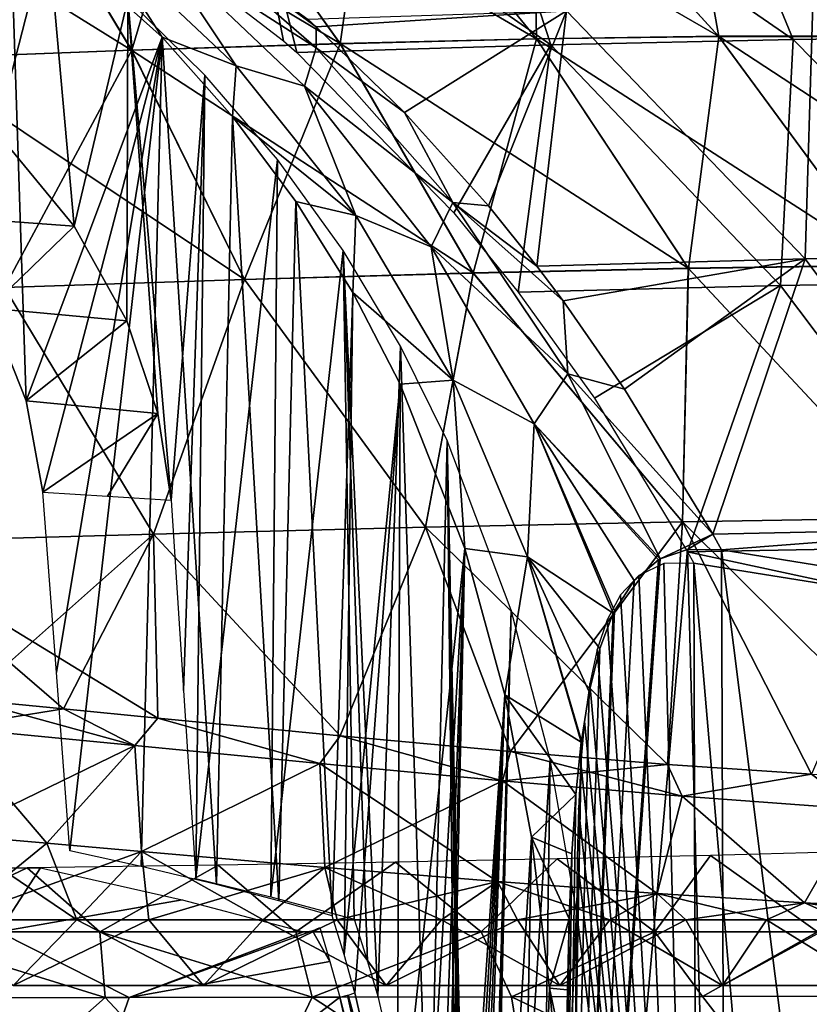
# Model space of a CAD drawing. Header units: millimetres. Extents: x -148 to 148, y -43 to 91.
# Tile 105 of 149: x 42 to 73, y 7 to 46. Entities that reach past the tile are written whole.
import ezdxf

# ---------------------------------------------------------------- set-up
doc = ezdxf.new("R2010")
doc.units = ezdxf.units.MM
doc.header["$LTSCALE"] = 65.185185
for name, color, linetype in [('1', 7, 'CONTINUOUS'), ('10', 7, 'CONTINUOUS'), ('13', 7, 'CONTINUOUS'), ('179', 7, 'CONTINUOUS'), ('184', 7, 'CONTINUOUS'), ('187', 7, 'CONTINUOUS'), ('192', 7, 'CONTINUOUS'), ('193', 7, 'CONTINUOUS'), ('2', 7, 'CONTINUOUS'), ('202', 7, 'CONTINUOUS'), ('204', 7, 'CONTINUOUS'), ('206', 7, 'CONTINUOUS'), ('213', 7, 'CONTINUOUS'), ('228', 7, 'CONTINUOUS'), ('229', 7, 'CONTINUOUS'), ('238', 7, 'CONTINUOUS'), ('268', 7, 'CONTINUOUS'), ('290', 7, 'CONTINUOUS'), ('293', 7, 'CONTINUOUS'), ('6', 7, 'CONTINUOUS'), ('7', 7, 'CONTINUOUS'), ('8', 7, 'CONTINUOUS'), ('9', 7, 'CONTINUOUS')]:
    doc.layers.add(name, color=color, linetype=linetype)

msp = doc.modelspace()

# ---------------------------------------------------------------- linework, layer by layer
at = {"layer": '1', "color": 254, "linetype": 'Continuous', "true_color": 0xb0e0e6}
for points in [[(55.674, 53.73, -38.037), (54.478, 45.306, -46.581), (48.597, 53.561, -41.659), (55.674, 53.73, -38.037)], [(62.396, 45.495, -42.561), (54.478, 45.306, -46.581), (55.674, 53.73, -38.037), (62.396, 45.495, -42.561)], [(62.254, 53.811, -34.049), (62.396, 45.495, -42.561), (55.674, 53.73, -38.037), (62.254, 53.811, -34.049)], [(69.739, 45.596, -38.12), (62.396, 45.495, -42.561), (62.254, 53.811, -34.049), (69.739, 45.596, -38.12)], [(68.268, 53.797, -29.74), (69.739, 45.596, -38.12), (62.254, 53.811, -34.049), (68.268, 53.797, -29.74)], [(76.426, 45.598, -33.31), (69.739, 45.596, -38.12), (68.268, 53.797, -29.74), (76.426, 45.598, -33.31)], [(73.655, 53.677, -25.158), (76.426, 45.598, -33.31), (68.268, 53.797, -29.74), (73.655, 53.677, -25.158)], [(46.07, 45.04, -50.131), (37.263, 44.708, -53.169), (41.094, 53.315, -44.874), (46.07, 45.04, -50.131)], [(48.597, 53.561, -41.659), (46.07, 45.04, -50.131), (41.094, 53.315, -44.874), (48.597, 53.561, -41.659)], [(54.478, 45.306, -46.581), (46.07, 45.04, -50.131), (48.597, 53.561, -41.659), (54.478, 45.306, -46.581)], [(54.478, 45.306, -46.581), (50.616, 35.796, -54.8), (46.07, 45.04, -50.131), (54.478, 45.306, -46.581)], [(59.843, 36.057, -50.959), (50.616, 35.796, -54.8), (54.478, 45.306, -46.581), (59.843, 36.057, -50.959)], [(62.396, 45.495, -42.561), (59.843, 36.057, -50.959), (54.478, 45.306, -46.581), (62.396, 45.495, -42.561)], [(68.518, 36.249, -46.593), (59.843, 36.057, -50.959), (62.396, 45.495, -42.561), (68.518, 36.249, -46.593)], [(69.739, 45.596, -38.12), (68.518, 36.249, -46.593), (62.396, 45.495, -42.561), (69.739, 45.596, -38.12)], [(76.541, 36.359, -41.755), (68.518, 36.249, -46.593), (69.739, 45.596, -38.12), (76.541, 36.359, -41.755)], [(76.426, 45.598, -33.31), (76.541, 36.359, -41.755), (69.739, 45.596, -38.12), (76.426, 45.598, -33.31)], [(46.07, 45.04, -50.131), (40.94, 35.477, -58.067), (37.263, 44.708, -53.169), (46.07, 45.04, -50.131)], [(50.616, 35.796, -54.8), (40.94, 35.477, -58.067), (46.07, 45.04, -50.131), (50.616, 35.796, -54.8)], [(59.843, 36.057, -50.959), (68.518, 36.249, -46.593), (68.275, 26.034, -52.976), (59.843, 36.057, -50.959)], [(68.275, 26.034, -52.976), (68.518, 36.249, -46.593), (77.894, 26.188, -47.783), (68.275, 26.034, -52.976)], [(68.518, 36.249, -46.593), (76.541, 36.359, -41.755), (77.894, 26.188, -47.783), (68.518, 36.249, -46.593)], [(40.94, 35.477, -58.067), (50.616, 35.796, -54.8), (46.944, 25.531, -61.42), (40.94, 35.477, -58.067)], [(46.944, 25.531, -61.42), (50.616, 35.796, -54.8), (57.913, 25.81, -57.544), (46.944, 25.531, -61.42)], [(50.616, 35.796, -54.8), (59.843, 36.057, -50.959), (57.913, 25.81, -57.544), (50.616, 35.796, -54.8)], [(57.913, 25.81, -57.544), (59.843, 36.057, -50.959), (68.275, 26.034, -52.976), (57.913, 25.81, -57.544)], [(35.515, 25.209, -64.545), (40.94, 35.477, -58.067), (46.944, 25.531, -61.42), (35.515, 25.209, -64.545)], [(46.944, 25.531, -61.42), (57.913, 25.81, -57.544), (54.481, 17.397, -62.423), (46.944, 25.531, -61.42)], [(54.481, 17.397, -62.423), (57.913, 25.81, -57.544), (61.347, 16.769, -60.184), (54.481, 17.397, -62.423)], [(57.913, 25.81, -57.544), (68.275, 26.034, -52.976), (61.347, 16.769, -60.184), (57.913, 25.81, -57.544)], [(61.347, 16.769, -60.184), (68.275, 26.034, -52.976), (67.674, 16.254, -57.781), (61.347, 16.769, -60.184)], [(67.674, 16.254, -57.781), (68.275, 26.034, -52.976), (73.482, 15.858, -55.249), (67.674, 16.254, -57.781)], [(68.275, 26.034, -52.976), (77.894, 26.188, -47.783), (73.482, 15.858, -55.249), (68.275, 26.034, -52.976)], [(35.515, 25.209, -64.545), (46.944, 25.531, -61.42), (39.433, 18.873, -66.179), (35.515, 25.209, -64.545)], [(39.433, 18.873, -66.179), (46.944, 25.531, -61.42), (43.32, 18.491, -65.348), (39.433, 18.873, -66.179)], [(43.32, 18.491, -65.348), (46.944, 25.531, -61.42), (47.128, 18.113, -64.443), (43.32, 18.491, -65.348)], [(47.128, 18.113, -64.443), (46.944, 25.531, -61.42), (54.481, 17.397, -62.423), (47.128, 18.113, -64.443)]]:
    msp.add_3dface(points, dxfattribs=at)
at = {"layer": '10', "color": 254, "linetype": 'Continuous', "true_color": 0xb0e0e6}
for points in [[(39.433, 18.873, 66.179), (38.652, 17.739, 66.737), (46.199, 17.011, 65.073), (39.433, 18.873, 66.179)], [(43.321, 18.491, 65.348), (39.433, 18.873, 66.179), (46.199, 17.011, 65.073), (43.321, 18.491, 65.348)], [(47.129, 18.113, 64.442), (43.321, 18.491, 65.348), (46.199, 17.011, 65.073), (47.129, 18.113, 64.442)], [(47.129, 18.113, 64.442), (46.199, 17.011, 65.073), (53.661, 16.285, 63.073), (47.129, 18.113, 64.442)], [(54.481, 17.397, 62.423), (47.129, 18.113, 64.442), (53.661, 16.285, 63.073), (54.481, 17.397, 62.423)], [(38.775, 13.407, 67.453), (42.656, 13.073, 66.635), (38.652, 17.739, 66.737), (38.775, 13.407, 67.453)], [(38.652, 17.739, 66.737), (42.656, 13.073, 66.635), (46.199, 17.011, 65.073), (38.652, 17.739, 66.737)], [(54.481, 17.397, 62.423), (53.661, 16.285, 63.073), (61.022, 15.594, 60.717), (54.481, 17.397, 62.423)], [(61.348, 16.769, 60.183), (54.481, 17.397, 62.423), (61.022, 15.594, 60.717), (61.348, 16.769, 60.183)], [(42.656, 13.073, 66.635), (46.469, 12.74, 65.743), (46.199, 17.011, 65.073), (42.656, 13.073, 66.635)], [(46.199, 17.011, 65.073), (46.469, 12.74, 65.743), (53.661, 16.285, 63.073), (46.199, 17.011, 65.073)], [(61.348, 16.769, 60.183), (61.022, 15.594, 60.717), (68.262, 14.972, 57.983), (61.348, 16.769, 60.183)], [(67.675, 16.254, 57.781), (61.348, 16.769, 60.183), (68.262, 14.972, 57.983), (67.675, 16.254, 57.781)], [(46.469, 12.74, 65.743), (53.86, 12.101, 63.745), (53.661, 16.285, 63.073), (46.469, 12.74, 65.743)], [(53.86, 12.101, 63.745), (60.816, 11.529, 61.517), (53.661, 16.285, 63.073), (53.86, 12.101, 63.745)], [(53.661, 16.285, 63.073), (60.816, 11.529, 61.517), (61.022, 15.594, 60.717), (53.661, 16.285, 63.073)], [(73.483, 15.858, 55.249), (67.675, 16.254, 57.781), (68.262, 14.972, 57.983), (73.483, 15.858, 55.249)], [(60.816, 11.529, 61.517), (67.259, 11.047, 59.116), (61.022, 15.594, 60.717), (60.816, 11.529, 61.517)], [(61.022, 15.594, 60.717), (67.259, 11.047, 59.116), (68.262, 14.972, 57.983), (61.022, 15.594, 60.717)], [(73.483, 15.858, 55.249), (68.262, 14.972, 57.983), (75.356, 14.45, 54.841), (73.483, 15.858, 55.249)], [(67.259, 11.047, 59.116), (73.198, 10.665, 56.579), (68.262, 14.972, 57.983), (67.259, 11.047, 59.116)], [(68.262, 14.972, 57.983), (73.198, 10.665, 56.579), (75.356, 14.45, 54.841), (68.262, 14.972, 57.983)], [(73.198, 10.665, 56.579), (78.662, 10.379, 53.93), (75.356, 14.45, 54.841), (73.198, 10.665, 56.579)]]:
    msp.add_3dface(points, dxfattribs=at)
at = {"layer": '13', "color": 254, "linetype": 'Continuous', "true_color": 0xb0e0e6}
for points in [[(39.433, 18.873, -66.179), (43.32, 18.491, -65.348), (38.652, 17.739, -66.737), (39.433, 18.873, -66.179)], [(38.652, 17.739, -66.737), (43.32, 18.491, -65.348), (46.199, 17.011, -65.073), (38.652, 17.739, -66.737)], [(43.32, 18.491, -65.348), (47.128, 18.113, -64.443), (46.199, 17.011, -65.073), (43.32, 18.491, -65.348)], [(46.199, 17.011, -65.073), (47.128, 18.113, -64.443), (53.661, 16.285, -63.073), (46.199, 17.011, -65.073)], [(47.128, 18.113, -64.443), (54.481, 17.397, -62.423), (53.661, 16.285, -63.073), (47.128, 18.113, -64.443)], [(38.775, 13.408, -67.453), (38.652, 17.739, -66.737), (46.199, 17.011, -65.073), (38.775, 13.408, -67.453)], [(53.661, 16.285, -63.073), (54.481, 17.397, -62.423), (61.022, 15.594, -60.717), (53.661, 16.285, -63.073)], [(54.481, 17.397, -62.423), (61.347, 16.769, -60.184), (61.022, 15.594, -60.717), (54.481, 17.397, -62.423)], [(42.655, 13.073, -66.636), (38.775, 13.408, -67.453), (46.199, 17.011, -65.073), (42.655, 13.073, -66.636)], [(46.469, 12.74, -65.743), (42.655, 13.073, -66.636), (46.199, 17.011, -65.073), (46.469, 12.74, -65.743)], [(46.469, 12.74, -65.743), (46.199, 17.011, -65.073), (53.661, 16.285, -63.073), (46.469, 12.74, -65.743)], [(61.347, 16.769, -60.184), (67.674, 16.254, -57.781), (61.022, 15.594, -60.717), (61.347, 16.769, -60.184)], [(53.86, 12.101, -63.746), (46.469, 12.74, -65.743), (53.661, 16.285, -63.073), (53.86, 12.101, -63.746)], [(53.86, 12.101, -63.746), (53.661, 16.285, -63.073), (61.022, 15.594, -60.717), (53.86, 12.101, -63.746)], [(61.022, 15.594, -60.717), (67.674, 16.254, -57.781), (68.262, 14.972, -57.983), (61.022, 15.594, -60.717)], [(67.674, 16.254, -57.781), (73.482, 15.858, -55.249), (68.262, 14.972, -57.983), (67.674, 16.254, -57.781)], [(60.815, 11.529, -61.517), (53.86, 12.101, -63.746), (61.022, 15.594, -60.717), (60.815, 11.529, -61.517)], [(67.258, 11.047, -59.117), (60.815, 11.529, -61.517), (61.022, 15.594, -60.717), (67.258, 11.047, -59.117)], [(67.258, 11.047, -59.117), (61.022, 15.594, -60.717), (68.262, 14.972, -57.983), (67.258, 11.047, -59.117)], [(68.262, 14.972, -57.983), (73.482, 15.858, -55.249), (75.356, 14.45, -54.841), (68.262, 14.972, -57.983)], [(73.197, 10.665, -56.579), (67.258, 11.047, -59.117), (68.262, 14.972, -57.983), (73.197, 10.665, -56.579)], [(73.197, 10.665, -56.579), (68.262, 14.972, -57.983), (75.356, 14.45, -54.841), (73.197, 10.665, -56.579)], [(78.661, 10.38, -53.931), (73.197, 10.665, -56.579), (75.356, 14.45, -54.841), (78.661, 10.38, -53.931)]]:
    msp.add_3dface(points, dxfattribs=at)
at = {"layer": '179', "color": 7, "linetype": 'Continuous'}
for points in [[(73.532, 46.898, -57.767), (73.221, 36.628, -65.198), (63.607, 46.632, -62.424), (73.532, 46.898, -57.767)], [(83.463, 36.847, -60.084), (73.221, 36.628, -65.198), (73.532, 46.898, -57.767), (83.463, 36.847, -60.084)], [(53.173, 46.289, -66.485), (63.607, 46.632, -62.424), (53.51, 45.986, -66.588), (53.173, 46.289, -66.485)], [(53.51, 45.986, -66.588), (63.607, 46.632, -62.424), (57.074, 42.529, -67.741), (53.51, 45.986, -66.588)], [(63.607, 46.632, -62.424), (60.454, 38.764, -68.95), (57.074, 42.529, -67.741), (63.607, 46.632, -62.424)], [(62.405, 36.34, -69.698), (60.454, 38.764, -68.95), (63.607, 46.632, -62.424), (62.405, 36.34, -69.698)], [(73.221, 36.628, -65.198), (62.405, 36.34, -69.698), (63.607, 46.632, -62.424), (73.221, 36.628, -65.198)], [(62.405, 36.34, -69.698), (73.221, 36.628, -65.198), (63.46, 34.942, -70.119), (62.405, 36.34, -69.698)], [(73.221, 36.628, -65.198), (65.945, 31.381, -71.153), (63.46, 34.942, -70.119), (73.221, 36.628, -65.198)], [(69.495, 25.536, -72.725), (65.945, 31.381, -71.153), (73.221, 36.628, -65.198), (69.495, 25.536, -72.725)], [(81.325, 25.782, -67.6), (69.495, 25.536, -72.725), (73.221, 36.628, -65.198), (81.325, 25.782, -67.6)], [(83.463, 36.847, -60.084), (81.325, 25.782, -67.6), (73.221, 36.628, -65.198), (83.463, 36.847, -60.084)], [(81.325, 25.782, -67.6), (69.847, 24.901, -72.885), (69.495, 25.536, -72.725), (81.325, 25.782, -67.6)], [(77.273, 23.706, -70.425), (69.847, 24.901, -72.885), (81.325, 25.782, -67.6), (77.273, 23.706, -70.425)]]:
    msp.add_3dface(points, dxfattribs=at)
at = {"layer": '184', "color": 7, "linetype": 'Continuous'}
for points in [[(70.068, -34.448, -76.077), (63.231, -34.448, -78.096), (68.475, 24.91, -73.316), (70.068, -34.448, -76.077)], [(68.475, 24.91, -73.316), (63.231, -34.448, -78.096), (67.382, 24.536, -73.673), (68.475, 24.91, -73.316)], [(69.847, 24.901, -72.885), (70.068, -34.448, -76.077), (68.475, 24.91, -73.316), (69.847, 24.901, -72.885)], [(69.847, 24.901, -72.885), (77.273, 23.706, -70.425), (77.32, -34.448, -73.645), (69.847, 24.901, -72.885)], [(70.068, -34.448, -76.077), (69.847, 24.901, -72.885), (77.32, -34.448, -73.645), (70.068, -34.448, -76.077)], [(67.382, 24.536, -73.673), (63.231, -34.448, -78.096), (67.306, 24.494, -73.698), (67.382, 24.536, -73.673)], [(67.306, 24.494, -73.698), (63.231, -34.448, -78.096), (66.332, 23.671, -74.036), (67.306, 24.494, -73.698)], [(66.332, 23.671, -74.036), (63.231, -34.448, -78.096), (65.539, 22.446, -74.338), (66.332, 23.671, -74.036)], [(65.539, 22.446, -74.338), (63.231, -34.448, -78.096), (65.488, 22.342, -74.358), (65.539, 22.446, -74.338)], [(65.488, 22.342, -74.358), (63.231, -34.448, -78.096), (64.945, 20.926, -74.594), (65.488, 22.342, -74.358)], [(64.945, 20.926, -74.594), (63.231, -34.448, -78.096), (64.513, 19.177, -74.814), (64.945, 20.926, -74.594)], [(64.513, 19.177, -74.814), (63.231, -34.448, -78.096), (64.199, 17.208, -75.012), (64.513, 19.177, -74.814)], [(64.199, 17.208, -75.012), (63.231, -34.448, -78.096), (64.192, 17.154, -75.017), (64.199, 17.208, -75.012)], [(64.192, 17.154, -75.017), (63.231, -34.448, -78.096), (63.975, 15.036, -75.194), (64.192, 17.154, -75.017)], [(63.975, 15.036, -75.194), (63.231, -34.448, -78.096), (63.818, 12.645, -75.369), (63.975, 15.036, -75.194)], [(63.818, 12.645, -75.369), (63.231, -34.448, -78.096), (63.709, 10.021, -75.542), (63.818, 12.645, -75.369)], [(63.231, -34.448, -78.096), (63.386, -17.207, -77.115), (63.709, 10.021, -75.542), (63.231, -34.448, -78.096)], [(63.635, 7.158, -75.719), (63.709, 10.021, -75.542), (63.386, -17.207, -77.115), (63.635, 7.158, -75.719)], [(63.584, 4.042, -75.903), (63.635, 7.158, -75.719), (63.386, -17.207, -77.115), (63.584, 4.042, -75.903)]]:
    msp.add_3dface(points, dxfattribs=at)
at = {"layer": '187', "color": 7, "linetype": 'Continuous'}
for points in [[(40.327, 34.645, -65.596), (41.159, 51.059, -64.9), (41.822, 30.906, -66.133), (40.327, 34.645, -65.596)], [(41.159, 51.059, -64.9), (47.295, 45.571, -66.74), (41.822, 30.906, -66.133), (41.159, 51.059, -64.9)], [(41.822, 30.906, -66.133), (47.295, 45.571, -66.74), (42.484, 27.228, -66.487), (41.822, 30.906, -66.133)], [(42.484, 27.228, -66.487), (47.295, 45.571, -66.74), (43.041, 19.95, -67.012), (42.484, 27.228, -66.487)], [(43.041, 19.95, -67.012), (47.295, 45.571, -66.74), (43.582, 12.761, -67.533), (43.041, 19.95, -67.012)], [(43.582, 12.761, -67.533), (47.295, 45.571, -66.74), (46.448, 12.133, -68.321), (43.582, 12.761, -67.533)], [(46.448, 12.133, -68.321), (47.295, 45.571, -66.74), (49.488, 11.406, -69.256), (46.448, 12.133, -68.321)], [(47.295, 45.571, -66.74), (50.135, 42.364, -67.76), (49.488, 11.406, -69.256), (47.295, 45.571, -66.74)], [(49.488, 11.406, -69.256), (50.135, 42.364, -67.76), (52.009, 10.751, -70.119), (49.488, 11.406, -69.256)], [(50.135, 42.364, -67.76), (52.691, 38.946, -68.794), (52.009, 10.751, -70.119), (50.135, 42.364, -67.76)], [(52.009, 10.751, -70.119), (52.691, 38.946, -68.794), (54.157, 10.151, -70.93), (52.009, 10.751, -70.119)], [(52.691, 38.946, -68.794), (54.984, 35.276, -69.839), (54.157, 10.151, -70.93), (52.691, 38.946, -68.794)], [(54.157, 10.151, -70.93), (54.984, 35.276, -69.839), (54.631, 8.591, -71.199), (54.157, 10.151, -70.93)], [(54.984, 35.276, -69.839), (56.898, 31.575, -70.82), (54.631, 8.591, -71.199), (54.984, 35.276, -69.839)], [(54.631, 8.591, -71.199), (56.898, 31.575, -70.82), (55.072, 7.039, -71.46), (54.631, 8.591, -71.199)], [(55.072, 7.039, -71.46), (56.898, 31.575, -70.82), (56.777, -0.393, -72.586), (55.072, 7.039, -71.46)], [(56.898, 31.575, -70.82), (59.506, 24.952, -72.379), (56.777, -0.393, -72.586), (56.898, 31.575, -70.82)], [(56.777, -0.393, -72.586), (59.506, 24.952, -72.379), (57.687, -6.337, -73.33), (56.777, -0.393, -72.586)], [(57.687, -6.337, -73.33), (59.506, 24.952, -72.379), (58.166, -11.17, -73.83), (57.687, -6.337, -73.33)], [(58.166, -11.17, -73.83), (59.506, 24.952, -72.379), (58.401, -14.805, -74.152), (58.166, -11.17, -73.83)], [(58.401, -14.805, -74.152), (59.506, 24.952, -72.379), (58.557, -18.567, -74.446), (58.401, -14.805, -74.152)], [(59.506, 24.952, -72.379), (61.121, 19.052, -73.55), (58.557, -18.567, -74.446), (59.506, 24.952, -72.379)], [(58.557, -18.567, -74.446), (61.121, 19.052, -73.55), (58.684, -22.245, -74.722), (58.557, -18.567, -74.446)], [(58.684, -22.245, -74.722), (61.121, 19.052, -73.55), (58.838, -25.822, -75.006), (58.684, -22.245, -74.722)], [(58.838, -25.822, -75.006), (61.121, 19.052, -73.55), (59.039, -30.161, -75.361), (58.838, -25.822, -75.006)], [(61.121, 19.052, -73.55), (59.235, -34.448, -75.713), (59.039, -30.161, -75.361), (61.121, 19.052, -73.55)], [(62.192, 13.317, -74.491), (59.235, -34.448, -75.713), (61.121, 19.052, -73.55), (62.192, 13.317, -74.491)], [(61.259, -34.448, -76.831), (59.235, -34.448, -75.713), (62.192, 13.317, -74.491), (61.259, -34.448, -76.831)], [(62.91, 7.23, -75.291), (61.259, -34.448, -76.831), (62.192, 13.317, -74.491), (62.91, 7.23, -75.291)], [(63.54, 0.647, -76.1), (61.259, -34.448, -76.831), (62.91, 7.23, -75.291), (63.54, 0.647, -76.1)]]:
    msp.add_3dface(points, dxfattribs=at)
at = {"layer": '192', "color": 7, "linetype": 'Continuous'}
for points in [[(36.349, 6.848, 75.185), (45.001, 6.858, 73.607), (36.434, 9.5, 74.581), (36.349, 6.848, 75.185)], [(36.434, 9.5, 74.581), (45.001, 6.858, 73.607), (44.789, 9.5, 73.043), (36.434, 9.5, 74.581)], [(44.789, 9.5, 73.043), (53.342, 6.869, 71.725), (52.692, 9.5, 71.257), (44.789, 9.5, 73.043)], [(45.001, 6.858, 73.607), (53.342, 6.869, 71.725), (44.789, 9.5, 73.043), (45.001, 6.858, 73.607)], [(52.692, 9.5, 71.257), (53.342, 6.869, 71.725), (60.157, 9.5, 69.252), (52.692, 9.5, 71.257)], [(53.342, 6.869, 71.725), (61.379, 6.881, 69.549), (60.157, 9.5, 69.252), (53.342, 6.869, 71.725)], [(60.157, 9.5, 69.252), (61.379, 6.881, 69.549), (67.168, 9.5, 67.061), (60.157, 9.5, 69.252)], [(61.379, 6.881, 69.549), (69.082, 6.895, 67.099), (67.168, 9.5, 67.061), (61.379, 6.881, 69.549)], [(67.168, 9.5, 67.061), (69.082, 6.895, 67.099), (73.725, 9.5, 64.716), (67.168, 9.5, 67.061)], [(69.082, 6.895, 67.099), (76.354, 6.909, 64.421), (73.725, 9.5, 64.716), (69.082, 6.895, 67.099)]]:
    msp.add_3dface(points, dxfattribs=at)
at = {"layer": '193', "color": 7, "linetype": 'Continuous'}
for points in [[(45.001, 6.858, 73.607), (36.349, 6.848, 75.185), (38.269, 0.899, 76.048), (45.001, 6.858, 73.607)], [(45.001, 6.858, 73.607), (38.269, 0.899, 76.048), (50.523, 0.942, 73.633), (45.001, 6.858, 73.607)], [(53.342, 6.869, 71.725), (45.001, 6.858, 73.607), (50.523, 0.942, 73.633), (53.342, 6.869, 71.725)], [(53.342, 6.869, 71.725), (50.523, 0.942, 73.633), (62.339, 0.99, 70.566), (53.342, 6.869, 71.725)], [(61.379, 6.881, 69.549), (53.342, 6.869, 71.725), (62.339, 0.99, 70.566), (61.379, 6.881, 69.549)], [(69.082, 6.895, 67.099), (61.379, 6.881, 69.549), (73.614, 1.04, 66.876), (69.082, 6.895, 67.099)], [(61.379, 6.881, 69.549), (62.339, 0.99, 70.566), (73.614, 1.04, 66.876), (61.379, 6.881, 69.549)], [(76.354, 6.909, 64.421), (69.082, 6.895, 67.099), (73.614, 1.04, 66.876), (76.354, 6.909, 64.421)]]:
    msp.add_3dface(points, dxfattribs=at)
at = {"layer": '2', "color": 254, "linetype": 'Continuous', "true_color": 0xb0e0e6}
for points in [[(48.59, 53.57, 41.653), (62.388, 45.507, 42.555), (55.665, 53.74, 38.031), (48.59, 53.57, 41.653)], [(55.665, 53.74, 38.031), (69.728, 45.61, 38.114), (62.242, 53.823, 34.043), (55.665, 53.74, 38.031)], [(62.388, 45.507, 42.555), (69.728, 45.61, 38.114), (55.665, 53.74, 38.031), (62.388, 45.507, 42.555)], [(69.728, 45.61, 38.114), (76.413, 45.613, 33.304), (62.242, 53.823, 34.043), (69.728, 45.61, 38.114)], [(62.242, 53.823, 34.043), (76.413, 45.613, 33.304), (68.253, 53.81, 29.734), (62.242, 53.823, 34.043)], [(76.413, 45.613, 33.304), (82.368, 45.507, 28.181), (68.253, 53.81, 29.734), (76.413, 45.613, 33.304)], [(68.253, 53.81, 29.734), (82.368, 45.507, 28.181), (73.637, 53.691, 25.152), (68.253, 53.81, 29.734)], [(33.238, 53.005, 47.638), (46.065, 45.048, 50.127), (41.089, 53.322, 44.868), (33.238, 53.005, 47.638)], [(41.089, 53.322, 44.868), (54.471, 45.316, 46.575), (48.59, 53.57, 41.653), (41.089, 53.322, 44.868)], [(46.065, 45.048, 50.127), (54.471, 45.316, 46.575), (41.089, 53.322, 44.868), (46.065, 45.048, 50.127)], [(54.471, 45.316, 46.575), (62.388, 45.507, 42.555), (48.59, 53.57, 41.653), (54.471, 45.316, 46.575)], [(37.26, 44.714, 53.165), (46.065, 45.048, 50.127), (33.238, 53.005, 47.638), (37.26, 44.714, 53.165)], [(46.065, 45.048, 50.127), (59.839, 36.066, 50.955), (54.471, 45.316, 46.575), (46.065, 45.048, 50.127)], [(54.471, 45.316, 46.575), (68.512, 36.259, 46.589), (62.388, 45.507, 42.555), (54.471, 45.316, 46.575)], [(59.839, 36.066, 50.955), (68.512, 36.259, 46.589), (54.471, 45.316, 46.575), (59.839, 36.066, 50.955)], [(62.388, 45.507, 42.555), (76.534, 36.371, 41.751), (69.728, 45.61, 38.114), (62.388, 45.507, 42.555)], [(68.512, 36.259, 46.589), (76.534, 36.371, 41.751), (62.388, 45.507, 42.555), (68.512, 36.259, 46.589)], [(69.728, 45.61, 38.114), (83.811, 36.389, 36.5), (76.413, 45.613, 33.304), (69.728, 45.61, 38.114)], [(76.534, 36.371, 41.751), (83.811, 36.389, 36.5), (69.728, 45.61, 38.114), (76.534, 36.371, 41.751)], [(37.26, 44.714, 53.165), (50.613, 35.803, 54.797), (46.065, 45.048, 50.127), (37.26, 44.714, 53.165)], [(50.613, 35.803, 54.797), (59.839, 36.066, 50.955), (46.065, 45.048, 50.127), (50.613, 35.803, 54.797)], [(40.938, 35.483, 58.064), (50.613, 35.803, 54.797), (37.26, 44.714, 53.165), (40.938, 35.483, 58.064)], [(59.839, 36.066, 50.955), (68.275, 26.034, 52.976), (68.512, 36.259, 46.589), (59.839, 36.066, 50.955)], [(68.275, 26.034, 52.976), (77.894, 26.188, 47.783), (68.512, 36.259, 46.589), (68.275, 26.034, 52.976)], [(68.512, 36.259, 46.589), (77.894, 26.188, 47.783), (76.534, 36.371, 41.751), (68.512, 36.259, 46.589)], [(40.938, 35.483, 58.064), (46.944, 25.531, 61.42), (50.613, 35.803, 54.797), (40.938, 35.483, 58.064)], [(46.944, 25.531, 61.42), (57.913, 25.81, 57.544), (50.613, 35.803, 54.797), (46.944, 25.531, 61.42)], [(50.613, 35.803, 54.797), (57.913, 25.81, 57.544), (59.839, 36.066, 50.955), (50.613, 35.803, 54.797)], [(57.913, 25.81, 57.544), (68.275, 26.034, 52.976), (59.839, 36.066, 50.955), (57.913, 25.81, 57.544)], [(35.515, 25.209, 64.545), (46.944, 25.531, 61.42), (40.938, 35.483, 58.064), (35.515, 25.209, 64.545)], [(46.944, 25.531, 61.42), (54.481, 17.397, 62.423), (57.913, 25.81, 57.544), (46.944, 25.531, 61.42)], [(54.481, 17.397, 62.423), (61.348, 16.769, 60.183), (57.913, 25.81, 57.544), (54.481, 17.397, 62.423)], [(57.913, 25.81, 57.544), (67.675, 16.254, 57.781), (68.275, 26.034, 52.976), (57.913, 25.81, 57.544)], [(61.348, 16.769, 60.183), (67.675, 16.254, 57.781), (57.913, 25.81, 57.544), (61.348, 16.769, 60.183)], [(67.675, 16.254, 57.781), (73.483, 15.858, 55.249), (68.275, 26.034, 52.976), (67.675, 16.254, 57.781)], [(68.275, 26.034, 52.976), (78.799, 15.58, 52.617), (77.894, 26.188, 47.783), (68.275, 26.034, 52.976)], [(73.483, 15.858, 55.249), (78.799, 15.58, 52.617), (68.275, 26.034, 52.976), (73.483, 15.858, 55.249)], [(35.515, 25.209, 64.545), (47.129, 18.113, 64.442), (46.944, 25.531, 61.42), (35.515, 25.209, 64.545)], [(47.129, 18.113, 64.442), (54.481, 17.397, 62.423), (46.944, 25.531, 61.42), (47.129, 18.113, 64.442)], [(39.433, 18.873, 66.179), (43.321, 18.491, 65.348), (35.515, 25.209, 64.545), (39.433, 18.873, 66.179)], [(43.321, 18.491, 65.348), (47.129, 18.113, 64.442), (35.515, 25.209, 64.545), (43.321, 18.491, 65.348)]]:
    msp.add_3dface(points, dxfattribs=at)
at = {"layer": '202', "color": 7, "linetype": 'Continuous'}
for points in [[(69.402, 12.585, 59.268), (73.725, 9.5, 64.716), (75.299, 12.746, 56.602), (69.402, 12.585, 59.268)], [(49.564, 12.189, 66.082), (52.692, 9.5, 71.257), (56.708, 12.309, 63.97), (49.564, 12.189, 66.082)], [(52.692, 9.5, 71.257), (60.157, 9.5, 69.252), (56.708, 12.309, 63.97), (52.692, 9.5, 71.257)], [(56.708, 12.309, 63.97), (60.157, 9.5, 69.252), (63.225, 12.44, 61.72), (56.708, 12.309, 63.97)], [(60.157, 9.5, 69.252), (67.168, 9.5, 67.061), (63.225, 12.44, 61.72), (60.157, 9.5, 69.252)], [(63.225, 12.44, 61.72), (67.168, 9.5, 67.061), (69.402, 12.585, 59.268), (63.225, 12.44, 61.72)], [(67.168, 9.5, 67.061), (73.725, 9.5, 64.716), (69.402, 12.585, 59.268), (67.168, 9.5, 67.061)], [(34.522, 11.998, 69.462), (36.434, 9.5, 74.581), (41.861, 12.081, 67.985), (34.522, 11.998, 69.462)], [(36.434, 9.5, 74.581), (44.789, 9.5, 73.043), (41.861, 12.081, 67.985), (36.434, 9.5, 74.581)], [(41.861, 12.081, 67.985), (44.789, 9.5, 73.043), (49.564, 12.189, 66.082), (41.861, 12.081, 67.985)], [(44.789, 9.5, 73.043), (52.692, 9.5, 71.257), (49.564, 12.189, 66.082), (44.789, 9.5, 73.043)]]:
    msp.add_3dface(points, dxfattribs=at)
at = {"layer": '204', "color": 7, "linetype": 'Continuous'}
for points in [[(60.042, 54.241, -54.091), (72.742, 45.479, -55.86), (69.052, 54.436, -49.611), (60.042, 54.241, -54.091)], [(69.052, 54.436, -49.611), (81.889, 45.614, -50.773), (77.45, 54.527, -44.661), (69.052, 54.436, -49.611)], [(72.742, 45.479, -55.86), (81.889, 45.614, -50.773), (69.052, 54.436, -49.611), (72.742, 45.479, -55.86)], [(50.51, 53.952, -58.047), (62.972, 45.253, -60.43), (60.042, 54.241, -54.091), (50.51, 53.952, -58.047)], [(62.972, 45.253, -60.43), (72.742, 45.479, -55.86), (60.042, 54.241, -54.091), (62.972, 45.253, -60.43)], [(44.868, 51.054, -62.271), (52.188, 45.427, -64.245), (50.51, 53.952, -58.047), (44.868, 51.054, -62.271)], [(52.188, 45.427, -64.245), (52.728, 44.949, -64.409), (50.51, 53.952, -58.047), (52.188, 45.427, -64.245)], [(52.728, 44.949, -64.409), (62.972, 45.253, -60.43), (50.51, 53.952, -58.047), (52.728, 44.949, -64.409)], [(52.728, 44.949, -64.409), (59.059, 38.485, -66.548), (62.972, 45.253, -60.43), (52.728, 44.949, -64.409)], [(59.059, 38.485, -66.548), (61.656, 35.294, -67.547), (62.972, 45.253, -60.43), (59.059, 38.485, -66.548)], [(61.656, 35.294, -67.547), (72.23, 35.552, -63.16), (62.972, 45.253, -60.43), (61.656, 35.294, -67.547)], [(62.972, 45.253, -60.43), (72.23, 35.552, -63.16), (72.742, 45.479, -55.86), (62.972, 45.253, -60.43)], [(72.23, 35.552, -63.16), (82.333, 35.734, -58.141), (72.742, 45.479, -55.86), (72.23, 35.552, -63.16)], [(72.742, 45.479, -55.86), (82.333, 35.734, -58.141), (81.889, 45.614, -50.773), (72.742, 45.479, -55.86)], [(72.23, 35.552, -63.16), (80.163, 25.039, -65.484), (82.333, 35.734, -58.141), (72.23, 35.552, -63.16)], [(61.656, 35.294, -67.547), (64.723, 31.013, -68.822), (72.23, 35.552, -63.16), (61.656, 35.294, -67.547)], [(64.723, 31.013, -68.822), (68.483, 24.824, -70.522), (72.23, 35.552, -63.16), (64.723, 31.013, -68.822)], [(68.483, 24.824, -70.522), (80.163, 25.039, -65.484), (72.23, 35.552, -63.16), (68.483, 24.824, -70.522)], [(80.163, 25.039, -65.484), (68.483, 24.824, -70.522), (76.025, 23.194, -68.239), (80.163, 25.039, -65.484)], [(68.483, 24.824, -70.522), (68.733, 24.37, -70.64), (76.025, 23.194, -68.239), (68.483, 24.824, -70.522)]]:
    msp.add_3dface(points, dxfattribs=at)
at = {"layer": '206', "color": 7, "linetype": 'Continuous'}
for points in [[(35.697, 54.565, -61.055), (40.61, 41.753, -62.714), (42.693, 49.828, -62.748), (35.697, 54.565, -61.055)], [(40.61, 41.753, -62.714), (43.757, 37.955, -63.639), (42.693, 49.828, -62.748), (40.61, 41.753, -62.714)], [(42.693, 49.828, -62.748), (43.757, 37.955, -63.639), (45.919, 47.097, -63.69), (42.693, 49.828, -62.748)], [(43.757, 37.955, -63.639), (45.875, 34.13, -64.381), (45.919, 47.097, -63.69), (43.757, 37.955, -63.639)], [(45.875, 34.13, -64.381), (47.125, 30.4, -64.92), (45.919, 47.097, -63.69), (45.875, 34.13, -64.381)], [(45.919, 47.097, -63.69), (47.656, 26.899, -65.257), (49.019, 44.034, -64.715), (45.919, 47.097, -63.69)], [(47.125, 30.4, -64.92), (47.656, 26.899, -65.257), (45.919, 47.097, -63.69), (47.125, 30.4, -64.92)], [(47.656, 26.899, -65.257), (48.162, 19.229, -65.818), (49.019, 44.034, -64.715), (47.656, 26.899, -65.257)], [(48.162, 19.229, -65.818), (48.654, 11.65, -66.374), (49.019, 44.034, -64.715), (48.162, 19.229, -65.818)], [(49.019, 44.034, -64.715), (48.654, 11.65, -66.374), (51.946, 40.633, -65.807), (49.019, 44.034, -64.715)], [(48.654, 11.65, -66.374), (51.675, 10.915, -67.355), (51.946, 40.633, -65.807), (48.654, 11.65, -66.374)], [(51.946, 40.633, -65.807), (51.675, 10.915, -67.355), (54.593, 36.967, -66.925), (51.946, 40.633, -65.807)], [(51.675, 10.915, -67.355), (55.043, 10.019, -68.596), (54.593, 36.967, -66.925), (51.675, 10.915, -67.355)], [(55.579, 8.312, -68.897), (55.992, 6.908, -69.138), (54.593, 36.967, -66.925), (55.579, 8.312, -68.897)], [(54.593, 36.967, -66.925), (55.992, 6.908, -69.138), (56.909, 33.11, -68.029), (54.593, 36.967, -66.925)], [(55.043, 10.019, -68.596), (55.579, 8.312, -68.897), (54.593, 36.967, -66.925), (55.043, 10.019, -68.596)], [(55.992, 6.908, -69.138), (58.068, -2.135, -70.517), (56.909, 33.11, -68.029), (55.992, 6.908, -69.138)], [(56.909, 33.11, -68.029), (58.068, -2.135, -70.517), (58.791, 29.306, -69.039), (56.909, 33.11, -68.029)], [(58.068, -2.135, -70.517), (59.23, -11.301, -71.572), (58.791, 29.306, -69.039), (58.068, -2.135, -70.517)], [(59.801, -22.754, -72.512), (59.95, -25.952, -72.772), (58.791, 29.306, -69.039), (59.801, -22.754, -72.512)], [(59.23, -11.301, -71.572), (59.482, -14.991, -71.906), (58.791, 29.306, -69.039), (59.23, -11.301, -71.572)], [(58.791, 29.306, -69.039), (59.95, -25.952, -72.772), (61.366, 22.465, -70.654), (58.791, 29.306, -69.039)], [(59.647, -18.697, -72.201), (59.801, -22.754, -72.512), (58.791, 29.306, -69.039), (59.647, -18.697, -72.201)], [(59.482, -14.991, -71.906), (59.647, -18.697, -72.201), (58.791, 29.306, -69.039), (59.482, -14.991, -71.906)], [(59.95, -25.952, -72.772), (60.03, -27.554, -72.905), (61.366, 22.465, -70.654), (59.95, -25.952, -72.772)], [(60.03, -27.554, -72.905), (60.11, -29.154, -73.039), (61.366, 22.465, -70.654), (60.03, -27.554, -72.905)], [(61.366, 22.465, -70.654), (60.11, -29.154, -73.039), (62.938, 16.443, -71.847), (61.366, 22.465, -70.654)], [(60.11, -29.154, -73.039), (62.281, -29.154, -74.209), (62.938, 16.443, -71.847), (60.11, -29.154, -73.039)], [(62.938, 16.443, -71.847), (62.281, -29.154, -74.209), (64.006, 10.33, -72.837), (62.938, 16.443, -71.847)], [(64.006, 10.33, -72.837), (62.281, -29.154, -74.209), (63.858, -9.722, -73.973), (64.006, 10.33, -72.837)]]:
    msp.add_3dface(points, dxfattribs=at)
at = {"layer": '213', "color": 7, "linetype": 'Continuous'}
for points in [[(66.511, 23.867, -71.357), (68.887, -29.154, -73.532), (67.529, 24.347, -71.018), (66.511, 23.867, -71.357)], [(68.887, -29.154, -73.532), (68.733, 24.37, -70.64), (67.529, 24.347, -71.018), (68.887, -29.154, -73.532)], [(73.326, -29.154, -72.088), (68.733, 24.37, -70.64), (68.887, -29.154, -73.532), (73.326, -29.154, -72.088)], [(76.025, 23.194, -68.239), (68.733, 24.37, -70.64), (73.326, -29.154, -72.088), (76.025, 23.194, -68.239)], [(65.772, 23.084, -71.622), (68.887, -29.154, -73.532), (66.511, 23.867, -71.357), (65.772, 23.084, -71.622)], [(65.235, 22.08, -71.837), (68.887, -29.154, -73.532), (65.772, 23.084, -71.622), (65.235, 22.08, -71.837)], [(77.128, -29.154, -70.755), (76.025, 23.194, -68.239), (73.326, -29.154, -72.088), (77.128, -29.154, -70.755)], [(64.836, 20.887, -72.02), (68.887, -29.154, -73.532), (65.235, 22.08, -71.837), (64.836, 20.887, -72.02)], [(64.541, 19.519, -72.181), (68.887, -29.154, -73.532), (64.836, 20.887, -72.02), (64.541, 19.519, -72.181)], [(64.33, 17.992, -72.326), (68.887, -29.154, -73.532), (64.541, 19.519, -72.181), (64.33, 17.992, -72.326)], [(64.184, 16.318, -72.459), (68.887, -29.154, -73.532), (64.33, 17.992, -72.326), (64.184, 16.318, -72.459)], [(64.089, 14.489, -72.587), (68.887, -29.154, -73.532), (64.184, 16.318, -72.459), (64.089, 14.489, -72.587)], [(64.033, 12.495, -72.711), (68.887, -29.154, -73.532), (64.089, 14.489, -72.587), (64.033, 12.495, -72.711)], [(64.006, 10.33, -72.837), (68.887, -29.154, -73.532), (64.033, 12.495, -72.711), (64.006, 10.33, -72.837)], [(64.006, 10.33, -72.837), (63.858, -9.722, -73.973), (68.887, -29.154, -73.532), (64.006, 10.33, -72.837)]]:
    msp.add_3dface(points, dxfattribs=at)
at = {"layer": '228', "color": 7, "linetype": 'Continuous'}
for points in [[(53.364, 9.54, -71.08), (54.064, 8.301, -71.206), (45.965, 6.859, -73.408), (53.364, 9.54, -71.08)], [(53, 9.5, -71.181), (53.364, 9.54, -71.08), (45.965, 6.859, -73.408), (53, 9.5, -71.181)], [(53.655, 9.675, -70.973), (54.064, 8.301, -71.206), (53.364, 9.54, -71.08), (53.655, 9.675, -70.973)], [(37.148, 6.848, -75.055), (40.713, 9.5, -73.837), (45.965, 6.859, -73.408), (37.148, 6.848, -75.055)], [(40.713, 9.5, -73.837), (53, 9.5, -71.181), (45.965, 6.859, -73.408), (40.713, 9.5, -73.837)], [(54.064, 8.301, -71.206), (54.465, 6.871, -71.443), (45.965, 6.859, -73.408), (54.064, 8.301, -71.206)]]:
    msp.add_3dface(points, dxfattribs=at)
at = {"layer": '229', "color": 7, "linetype": 'Continuous'}
for points in [[(28.79, -2.152, -77.937), (37.148, 6.848, -75.055), (42.819, -2.105, -75.762), (28.79, -2.152, -77.937)], [(37.148, 6.848, -75.055), (45.965, 6.859, -73.408), (42.819, -2.105, -75.762), (37.148, 6.848, -75.055)], [(42.819, -2.105, -75.762), (54.465, 6.871, -71.443), (56.136, -0.515, -72.548), (42.819, -2.105, -75.762)], [(45.965, 6.859, -73.408), (54.465, 6.871, -71.443), (42.819, -2.105, -75.762), (45.965, 6.859, -73.408)]]:
    msp.add_3dface(points, dxfattribs=at)
at = {"layer": '238', "color": 7, "linetype": 'Continuous'}
for points in [[(42.391, 12.088, -67.866), (40.713, 9.5, -73.837), (36.082, 12.013, -69.177), (42.391, 12.088, -67.866)], [(40.713, 9.5, -73.837), (42.391, 12.088, -67.866), (48.11, 10.798, -69.481), (40.713, 9.5, -73.837)], [(53, 9.5, -71.181), (40.713, 9.5, -73.837), (48.11, 10.798, -69.481), (53, 9.5, -71.181)]]:
    msp.add_3dface(points, dxfattribs=at)
at = {"layer": '268', "color": 7, "linetype": 'Continuous'}
for points in [[(47.295, 45.571, -66.74), (41.159, 51.059, -64.9), (44.616, 49.755, -65.656), (47.295, 45.571, -66.74)], [(47.215, 50.588, -65.168), (53.514, 45.14, -67.126), (47.037, 49.302, -65.874), (47.215, 50.588, -65.168)], [(53.173, 46.289, -66.485), (53.51, 45.986, -66.588), (47.215, 50.588, -65.168), (53.173, 46.289, -66.485)], [(47.215, 50.588, -65.168), (53.51, 45.986, -66.588), (53.514, 45.14, -67.126), (47.215, 50.588, -65.168)], [(47.295, 45.571, -66.74), (44.616, 49.755, -65.656), (50.284, 44.417, -67.519), (47.295, 45.571, -66.74)], [(44.616, 49.755, -65.656), (47.037, 49.302, -65.874), (50.284, 44.417, -67.519), (44.616, 49.755, -65.656)], [(47.037, 49.302, -65.874), (53.041, 43.596, -67.908), (50.284, 44.417, -67.519), (47.037, 49.302, -65.874)], [(47.037, 49.302, -65.874), (53.514, 45.14, -67.126), (53.041, 43.596, -67.908), (47.037, 49.302, -65.874)], [(53.51, 45.986, -66.588), (57.074, 42.529, -67.741), (53.514, 45.14, -67.126), (53.51, 45.986, -66.588)], [(50.135, 42.364, -67.76), (47.295, 45.571, -66.74), (50.284, 44.417, -67.519), (50.135, 42.364, -67.76)], [(53.514, 45.14, -67.126), (59.022, 38.91, -69.269), (53.041, 43.596, -67.908), (53.514, 45.14, -67.126)], [(53.514, 45.14, -67.126), (57.074, 42.529, -67.741), (59.022, 38.91, -69.269), (53.514, 45.14, -67.126)], [(50.135, 42.364, -67.76), (50.284, 44.417, -67.519), (55.113, 38.379, -69.494), (50.135, 42.364, -67.76)], [(50.284, 44.417, -67.519), (53.041, 43.596, -67.908), (55.113, 38.379, -69.494), (50.284, 44.417, -67.519)], [(53.041, 43.596, -67.908), (58.151, 37.118, -70.082), (55.113, 38.379, -69.494), (53.041, 43.596, -67.908)], [(53.041, 43.596, -67.908), (59.022, 38.91, -69.269), (58.151, 37.118, -70.082), (53.041, 43.596, -67.908)], [(57.074, 42.529, -67.741), (60.454, 38.764, -68.95), (59.022, 38.91, -69.269), (57.074, 42.529, -67.741)], [(52.691, 38.946, -68.794), (50.135, 42.364, -67.76), (55.113, 38.379, -69.494), (52.691, 38.946, -68.794)], [(54.984, 35.276, -69.839), (52.691, 38.946, -68.794), (55.113, 38.379, -69.494), (54.984, 35.276, -69.839)], [(59.022, 38.91, -69.269), (63.649, 31.995, -71.494), (58.151, 37.118, -70.082), (59.022, 38.91, -69.269)], [(62.405, 36.34, -69.698), (63.46, 34.942, -70.119), (59.022, 38.91, -69.269), (62.405, 36.34, -69.698)], [(60.454, 38.764, -68.95), (62.405, 36.34, -69.698), (59.022, 38.91, -69.269), (60.454, 38.764, -68.95)], [(59.022, 38.91, -69.269), (63.46, 34.942, -70.119), (63.649, 31.995, -71.494), (59.022, 38.91, -69.269)], [(54.984, 35.276, -69.839), (55.113, 38.379, -69.494), (59.028, 31.738, -71.475), (54.984, 35.276, -69.839)], [(55.113, 38.379, -69.494), (58.151, 37.118, -70.082), (59.028, 31.738, -71.475), (55.113, 38.379, -69.494)], [(58.151, 37.118, -70.082), (62.295, 29.983, -72.277), (59.028, 31.738, -71.475), (58.151, 37.118, -70.082)], [(58.151, 37.118, -70.082), (63.649, 31.995, -71.494), (62.295, 29.983, -72.277), (58.151, 37.118, -70.082)], [(56.898, 31.575, -70.82), (54.984, 35.276, -69.839), (59.028, 31.738, -71.475), (56.898, 31.575, -70.82)], [(63.46, 34.942, -70.119), (65.945, 31.381, -71.153), (63.649, 31.995, -71.494), (63.46, 34.942, -70.119)], [(63.649, 31.995, -71.494), (67.382, 24.536, -73.673), (62.295, 29.983, -72.277), (63.649, 31.995, -71.494)], [(65.945, 31.381, -71.153), (69.495, 25.536, -72.725), (63.649, 31.995, -71.494), (65.945, 31.381, -71.153)], [(69.495, 25.536, -72.725), (67.382, 24.536, -73.673), (63.649, 31.995, -71.494), (69.495, 25.536, -72.725)], [(59.506, 24.952, -72.379), (56.898, 31.575, -70.82), (59.028, 31.738, -71.475), (59.506, 24.952, -72.379)], [(59.506, 24.952, -72.379), (59.028, 31.738, -71.475), (62.027, 24.618, -73.349), (59.506, 24.952, -72.379)], [(59.028, 31.738, -71.475), (62.295, 29.983, -72.277), (62.027, 24.618, -73.349), (59.028, 31.738, -71.475)], [(62.295, 29.983, -72.277), (65.488, 22.342, -74.358), (62.027, 24.618, -73.349), (62.295, 29.983, -72.277)], [(65.539, 22.446, -74.338), (65.488, 22.342, -74.358), (62.295, 29.983, -72.277), (65.539, 22.446, -74.338)], [(66.332, 23.671, -74.036), (65.539, 22.446, -74.338), (62.295, 29.983, -72.277), (66.332, 23.671, -74.036)], [(67.306, 24.494, -73.698), (66.332, 23.671, -74.036), (62.295, 29.983, -72.277), (67.306, 24.494, -73.698)], [(67.382, 24.536, -73.673), (67.306, 24.494, -73.698), (62.295, 29.983, -72.277), (67.382, 24.536, -73.673)], [(69.495, 25.536, -72.725), (68.475, 24.91, -73.316), (67.382, 24.536, -73.673), (69.495, 25.536, -72.725)], [(69.495, 25.536, -72.725), (69.847, 24.901, -72.885), (68.475, 24.91, -73.316), (69.495, 25.536, -72.725)], [(61.121, 19.052, -73.55), (59.506, 24.952, -72.379), (62.027, 24.618, -73.349), (61.121, 19.052, -73.55)], [(64.192, 17.154, -75.017), (61.121, 19.052, -73.55), (62.027, 24.618, -73.349), (64.192, 17.154, -75.017)], [(64.513, 19.177, -74.814), (64.199, 17.208, -75.012), (62.027, 24.618, -73.349), (64.513, 19.177, -74.814)], [(64.945, 20.926, -74.594), (64.513, 19.177, -74.814), (62.027, 24.618, -73.349), (64.945, 20.926, -74.594)], [(65.488, 22.342, -74.358), (64.945, 20.926, -74.594), (62.027, 24.618, -73.349), (65.488, 22.342, -74.358)], [(64.199, 17.208, -75.012), (64.192, 17.154, -75.017), (62.027, 24.618, -73.349), (64.199, 17.208, -75.012)], [(63.975, 15.036, -75.194), (62.192, 13.317, -74.491), (61.121, 19.052, -73.55), (63.975, 15.036, -75.194)], [(64.192, 17.154, -75.017), (63.975, 15.036, -75.194), (61.121, 19.052, -73.55), (64.192, 17.154, -75.017)], [(63.975, 15.036, -75.194), (63.818, 12.645, -75.369), (62.192, 13.317, -74.491), (63.975, 15.036, -75.194)], [(63.709, 10.021, -75.542), (62.91, 7.23, -75.291), (62.192, 13.317, -74.491), (63.709, 10.021, -75.542)], [(63.818, 12.645, -75.369), (63.709, 10.021, -75.542), (62.192, 13.317, -74.491), (63.818, 12.645, -75.369)], [(63.709, 10.021, -75.542), (63.635, 7.158, -75.719), (62.91, 7.23, -75.291), (63.709, 10.021, -75.542)], [(63.584, 4.042, -75.903), (63.54, 0.647, -76.1), (62.91, 7.23, -75.291), (63.584, 4.042, -75.903)], [(63.635, 7.158, -75.719), (63.584, 4.042, -75.903), (62.91, 7.23, -75.291), (63.635, 7.158, -75.719)]]:
    msp.add_3dface(points, dxfattribs=at)
at = {"layer": '290', "color": 7, "linetype": 'Continuous'}
for points in [[(37.869, 38.382, -64.881), (43.757, 37.955, -63.639), (40.61, 41.753, -62.714), (37.869, 38.382, -64.881)], [(37.869, 38.382, -64.881), (40.327, 34.645, -65.596), (43.757, 37.955, -63.639), (37.869, 38.382, -64.881)], [(40.327, 34.645, -65.596), (45.875, 34.13, -64.381), (43.757, 37.955, -63.639), (40.327, 34.645, -65.596)], [(40.327, 34.645, -65.596), (41.822, 30.906, -66.133), (45.875, 34.13, -64.381), (40.327, 34.645, -65.596)], [(41.822, 30.906, -66.133), (47.125, 30.4, -64.92), (45.875, 34.13, -64.381), (41.822, 30.906, -66.133)], [(41.822, 30.906, -66.133), (42.484, 27.228, -66.487), (47.125, 30.4, -64.92), (41.822, 30.906, -66.133)], [(47.125, 30.4, -64.92), (42.484, 27.228, -66.487), (45.096, 27.063, -65.887), (47.125, 30.4, -64.92)], [(47.656, 26.899, -65.257), (47.125, 30.4, -64.92), (45.096, 27.063, -65.887), (47.656, 26.899, -65.257)]]:
    msp.add_3dface(points, dxfattribs=at)
at = {"layer": '293', "color": 7, "linetype": 'Continuous'}
for points in [[(56.748, -2.034, -72.722), (54.465, 6.871, -71.443), (54.772, 6.947, -71.401), (56.748, -2.034, -72.722)], [(56.136, -0.515, -72.548), (54.465, 6.871, -71.443), (56.748, -2.034, -72.722), (56.136, -0.515, -72.548)], [(54.797, 6.954, -71.402), (56.748, -2.034, -72.722), (54.772, 6.947, -71.401), (54.797, 6.954, -71.402)], [(55.072, 7.039, -71.46), (56.777, -0.393, -72.586), (54.797, 6.954, -71.402), (55.072, 7.039, -71.46)], [(54.797, 6.954, -71.402), (56.777, -0.393, -72.586), (56.748, -2.034, -72.722), (54.797, 6.954, -71.402)]]:
    msp.add_3dface(points, dxfattribs=at)
at = {"layer": '6', "color": 254, "linetype": 'Continuous', "true_color": 0xb0e0e6}
for points in [[(38.775, 13.408, -67.453), (42.655, 13.073, -66.636), (38.852, 9.986, -67.621), (38.775, 13.408, -67.453)], [(42.655, 13.073, -66.636), (46.469, 12.74, -65.743), (38.852, 9.986, -67.621), (42.655, 13.073, -66.636)], [(38.852, 9.986, -67.621), (46.469, 12.74, -65.743), (46.763, 9.986, -65.818), (38.852, 9.986, -67.621)], [(46.469, 12.74, -65.743), (53.86, 12.101, -63.746), (46.763, 9.986, -65.818), (46.469, 12.74, -65.743)], [(46.763, 9.986, -65.818), (53.86, 12.101, -63.746), (54.358, 9.986, -63.711), (46.763, 9.986, -65.818)], [(53.86, 12.101, -63.746), (60.815, 11.529, -61.517), (54.358, 9.986, -63.711), (53.86, 12.101, -63.746)], [(54.358, 9.986, -63.711), (60.815, 11.529, -61.517), (61.625, 9.986, -61.317), (54.358, 9.986, -63.711)], [(60.815, 11.529, -61.517), (67.258, 11.047, -59.117), (61.625, 9.986, -61.317), (60.815, 11.529, -61.517)], [(61.625, 9.986, -61.317), (67.258, 11.047, -59.117), (68.417, 9.986, -58.703), (61.625, 9.986, -61.317)], [(67.258, 11.047, -59.117), (73.197, 10.665, -56.579), (68.417, 9.986, -58.703), (67.258, 11.047, -59.117)], [(68.417, 9.986, -58.703), (73.197, 10.665, -56.579), (74.739, 9.986, -55.899), (68.417, 9.986, -58.703)], [(73.197, 10.665, -56.579), (78.661, 10.38, -53.931), (74.739, 9.986, -55.899), (73.197, 10.665, -56.579)]]:
    msp.add_3dface(points, dxfattribs=at)
at = {"layer": '7', "color": 254, "linetype": 'Continuous', "true_color": 0xb0e0e6}
for points in [[(36.066, 9.986, 68.167), (43.866, 9.986, 66.522), (38.775, 13.407, 67.453), (36.066, 9.986, 68.167)], [(38.775, 13.407, 67.453), (43.866, 9.986, 66.522), (42.656, 13.073, 66.635), (38.775, 13.407, 67.453)], [(42.656, 13.073, 66.635), (43.866, 9.986, 66.522), (46.469, 12.74, 65.743), (42.656, 13.073, 66.635)], [(43.866, 9.986, 66.522), (51.372, 9.986, 64.585), (46.469, 12.74, 65.743), (43.866, 9.986, 66.522)], [(46.469, 12.74, 65.743), (51.372, 9.986, 64.585), (53.86, 12.101, 63.745), (46.469, 12.74, 65.743)], [(51.372, 9.986, 64.585), (58.557, 9.986, 62.375), (53.86, 12.101, 63.745), (51.372, 9.986, 64.585)], [(53.86, 12.101, 63.745), (58.557, 9.986, 62.375), (60.816, 11.529, 61.517), (53.86, 12.101, 63.745)], [(58.557, 9.986, 62.375), (65.35, 9.986, 59.931), (60.816, 11.529, 61.517), (58.557, 9.986, 62.375)], [(60.816, 11.529, 61.517), (65.35, 9.986, 59.931), (67.259, 11.047, 59.116), (60.816, 11.529, 61.517)], [(65.35, 9.986, 59.931), (71.658, 9.986, 57.313), (67.259, 11.047, 59.116), (65.35, 9.986, 59.931)], [(67.259, 11.047, 59.116), (71.658, 9.986, 57.313), (73.198, 10.665, 56.579), (67.259, 11.047, 59.116)], [(71.658, 9.986, 57.313), (77.554, 9.986, 54.52), (73.198, 10.665, 56.579), (71.658, 9.986, 57.313)], [(73.198, 10.665, 56.579), (77.554, 9.986, 54.52), (78.662, 10.379, 53.93), (73.198, 10.665, 56.579)]]:
    msp.add_3dface(points, dxfattribs=at)
at = {"layer": '8', "color": 254, "linetype": 'Continuous', "true_color": 0xb0e0e6}
for points in [[(43.866, 9.986, 66.522), (36.066, 9.986, 68.167), (41.289, 7.343, 67.247), (43.866, 9.986, 66.522)], [(48.96, 7.343, 65.391), (43.866, 9.986, 66.522), (41.289, 7.343, 67.247), (48.96, 7.343, 65.391)], [(51.372, 9.986, 64.585), (43.866, 9.986, 66.522), (48.96, 7.343, 65.391), (51.372, 9.986, 64.585)], [(56.329, 7.343, 63.245), (51.372, 9.986, 64.585), (48.96, 7.343, 65.391), (56.329, 7.343, 63.245)], [(58.557, 9.986, 62.375), (51.372, 9.986, 64.585), (56.329, 7.343, 63.245), (58.557, 9.986, 62.375)], [(63.338, 7.343, 60.841), (58.557, 9.986, 62.375), (56.329, 7.343, 63.245), (63.338, 7.343, 60.841)], [(65.35, 9.986, 59.931), (58.557, 9.986, 62.375), (63.338, 7.343, 60.841), (65.35, 9.986, 59.931)], [(69.885, 7.343, 58.236), (65.35, 9.986, 59.931), (63.338, 7.343, 60.841), (69.885, 7.343, 58.236)], [(71.658, 9.986, 57.313), (65.35, 9.986, 59.931), (69.885, 7.343, 58.236), (71.658, 9.986, 57.313)], [(75.942, 7.343, 55.474), (71.658, 9.986, 57.313), (69.885, 7.343, 58.236), (75.942, 7.343, 55.474)], [(77.554, 9.986, 54.52), (71.658, 9.986, 57.313), (75.942, 7.343, 55.474), (77.554, 9.986, 54.52)]]:
    msp.add_3dface(points, dxfattribs=at)
at = {"layer": '9', "color": 254, "linetype": 'Continuous', "true_color": 0xb0e0e6}
for points in [[(38.852, 9.986, -67.621), (46.763, 9.986, -65.818), (41.289, 7.343, -67.247), (38.852, 9.986, -67.621)], [(41.289, 7.343, -67.247), (46.763, 9.986, -65.818), (48.96, 7.343, -65.391), (41.289, 7.343, -67.247)], [(46.763, 9.986, -65.818), (54.358, 9.986, -63.711), (48.96, 7.343, -65.391), (46.763, 9.986, -65.818)], [(48.96, 7.343, -65.391), (54.358, 9.986, -63.711), (56.329, 7.343, -63.245), (48.96, 7.343, -65.391)], [(54.358, 9.986, -63.711), (61.625, 9.986, -61.317), (56.329, 7.343, -63.245), (54.358, 9.986, -63.711)], [(56.329, 7.343, -63.245), (61.625, 9.986, -61.317), (63.338, 7.343, -60.841), (56.329, 7.343, -63.245)], [(61.625, 9.986, -61.317), (68.417, 9.986, -58.703), (63.338, 7.343, -60.841), (61.625, 9.986, -61.317)], [(63.338, 7.343, -60.841), (68.417, 9.986, -58.703), (69.885, 7.343, -58.236), (63.338, 7.343, -60.841)], [(68.417, 9.986, -58.703), (74.739, 9.986, -55.899), (69.885, 7.343, -58.236), (68.417, 9.986, -58.703)], [(69.885, 7.343, -58.236), (74.739, 9.986, -55.899), (75.942, 7.343, -55.474), (69.885, 7.343, -58.236)]]:
    msp.add_3dface(points, dxfattribs=at)

doc.saveas('drawing.dxf')
